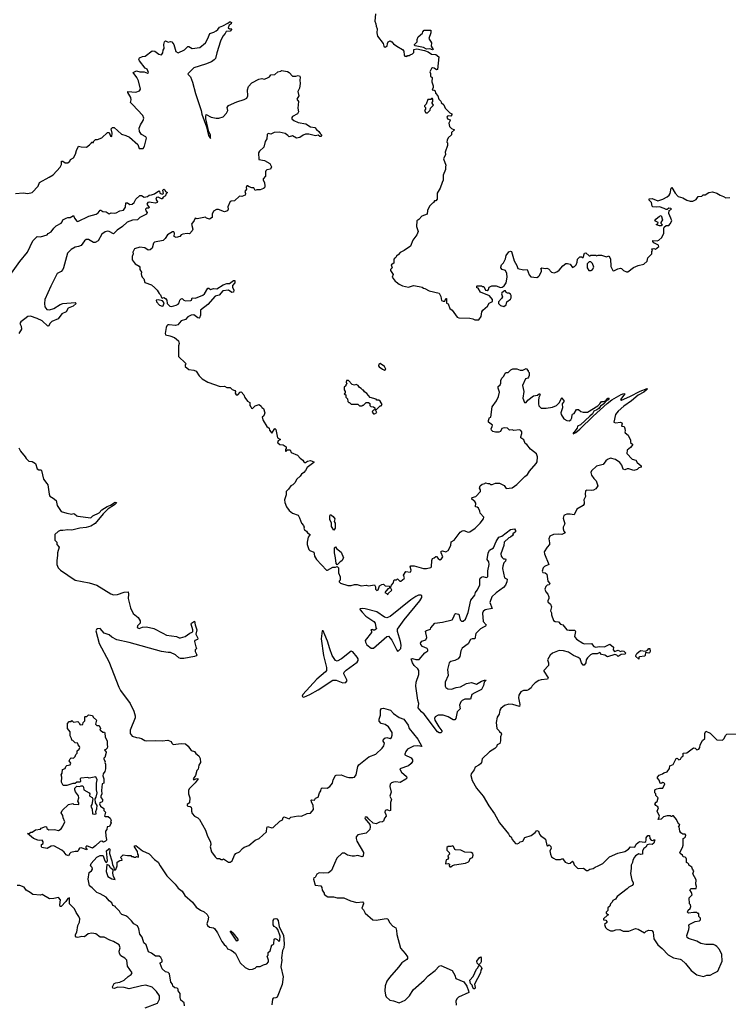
# Model space of a CAD drawing. Extents: x 2240384 to 2404287, y 351326 to 526670.
# Tile 131 of 256: x 2288285 to 2296834, y 422163 to 434054. Entities that reach past the tile are written whole.
import ezdxf

# ---------------------------------------------------------------- set-up
doc = ezdxf.new("R2010")
doc.units = 0

msp = doc.modelspace()

# ---------------------------------------------------------------- linework, layer by layer
at = {"layer": '0CON20XD'}
for points in [[(2292577, 434125), (2292568, 434035), (2292580, 434005), (2292584, 433974)], [(2288235, 431956), (2288325, 431962), (2288384, 431956), (2288435, 431968), (2288506, 432044), (2288525, 432087), (2288642, 432152), (2288689, 432182), (2288775, 432274), (2288788, 432305), (2288790, 432345), (2288805, 432346), (2288835, 432324), (2288865, 432323), (2288888, 432345), (2288898, 432365), (2288934, 432386), (2288959, 432431), (2288971, 432475), (2288995, 432527), (2289025, 432517), (2289090, 432515), (2289128, 432542), (2289150, 432565), (2289155, 432580), (2289165, 432570), (2289175, 432570), (2289180, 432585), (2289200, 432605), (2289225, 432607), (2289275, 432628), (2289345, 432692), (2289365, 432690), (2289379, 432649), (2289396, 432644), (2289400, 432685), (2289390, 432735), (2289405, 432750), (2289425, 432750), (2289515, 432670), (2289567, 432657), (2289610, 432635), (2289710, 432545), (2289725, 432500), (2289775, 432500), (2289792, 432525), (2289813, 432623), (2289805, 432637), (2289755, 432668), (2289731, 432705), (2289728, 432745), (2289741, 432785), (2289773, 432835), (2289782, 432865), (2289770, 432895), (2289645, 433028), (2289620, 433055), (2289628, 433085), (2289624, 433114), (2289590, 433175), (2289590, 433185), (2289685, 433178), (2289730, 433195), (2289742, 433215), (2289717, 433317), (2289699, 433355), (2289652, 433415), (2289695, 433436), (2289735, 433424), (2289785, 433423), (2289825, 433408), (2289837, 433415), (2289822, 433455), (2289798, 433468), (2289729, 433555), (2289724, 433575), (2289729, 433591), (2289765, 433611), (2289797, 433613), (2289885, 433678), (2289915, 433673), (2289965, 433638), (2289995, 433628), (2290012, 433655), (2290016, 433685), (2290026, 433705), (2290024, 433754), (2290031, 433785), (2290045, 433797), (2290075, 433784), (2290105, 433790), (2290122, 433785), (2290144, 433754), (2290170, 433670), (2290195, 433654), (2290275, 433688), (2290315, 433731), (2290325, 433731), (2290365, 433706), (2290457, 433717), (2290528, 433775), (2290556, 433825), (2290578, 433885), (2290628, 433902), (2290655, 433919), (2290677, 433935), (2290695, 433963), (2290735, 433978), (2290798, 434012), (2290815, 434029), (2290829, 434029), (2290839, 434019), (2290837, 434005), (2290811, 433989), (2290801, 433955), (2290815, 433942), (2290837, 433947), (2290842, 433935), (2290825, 433914), (2290775, 433912), (2290763, 433885), (2290736, 433855), (2290709, 433795), (2290662, 433655), (2290646, 433585), (2290633, 433567), (2290599, 433545), (2290525, 433515), (2290385, 433473), (2290319, 433405), (2290314, 433394), (2290344, 433365), (2290369, 433299), (2290406, 433164), (2290474, 432955), (2290483, 432913), (2290539, 432759), (2290563, 432655), (2290585, 432620), (2290585, 432662), (2290568, 432698), (2290531, 432855), (2290529, 432885), (2290535, 432910), (2290595, 432878), (2290655, 432863), (2290686, 432864), (2290741, 432879), (2290780, 432925), (2290798, 432955), (2290788, 432995), (2290804, 433016), (2290905, 433062), (2290995, 433088), (2291025, 433106), (2291036, 433135), (2291032, 433205), (2291046, 433245), (2291087, 433293), (2291172, 433335), (2291205, 433342), (2291235, 433336), (2291265, 433346), (2291298, 433365), (2291315, 433388), (2291365, 433393), (2291400, 433425), (2291435, 433430), (2291445, 433440), (2291516, 433426), (2291537, 433417), (2291575, 433373), (2291615, 433370), (2291645, 433378), (2291665, 433370), (2291670, 433355), (2291663, 433325), (2291669, 433285), (2291662, 433228), (2291642, 433185), (2291652, 433135), (2291630, 433095), (2291647, 433065), (2291640, 432985), (2291649, 432941), (2291635, 432918), (2291577, 432883), (2291568, 432872), (2291570, 432855), (2291592, 432835), (2291645, 432814), (2291737, 432795), (2291795, 432759), (2291845, 432752), (2291865, 432727), (2291896, 432705), (2291910, 432680), (2291927, 432665), (2291928, 432655), (2291918, 432642), (2291905, 432641), (2291885, 432658), (2291855, 432653), (2291775, 432672), (2291735, 432672), (2291705, 432661), (2291665, 432630), (2291625, 432624), (2291575, 432651), (2291535, 432637), (2291519, 432655)], [(2292584, 433974), (2292598, 433945), (2292593, 433895), (2292602, 433855), (2292670, 433765), (2292680, 433735), (2292695, 433720), (2292720, 433735), (2292722, 433765), (2292732, 433785), (2292755, 433798), (2292775, 433787), (2292794, 433764), (2292835, 433733), (2292903, 433693), (2292920, 433675), (2292922, 433625), (2292933, 433613), (2292955, 433610), (2292965, 433620), (2292985, 433620), (2292995, 433630), (2293025, 433640), (2293042, 433658), (2293040, 433695), (2293075, 433703), (2293171, 433681), (2293215, 433664), (2293255, 433636), (2293305, 433634), (2293340, 433605), (2293327, 433453), (2293315, 433448), (2293285, 433470), (2293265, 433472), (2293252, 433465), (2293232, 433425), (2293242, 433405), (2293243, 433373), (2293260, 433355), (2293258, 433305), (2293273, 433255), (2293272, 433235), (2293260, 433205), (2293285, 433202), (2293298, 433195), (2293303, 433165), (2293328, 433135), (2293340, 433095), (2293365, 433070), (2293370, 433055), (2293402, 433025), (2293420, 432985), (2293475, 432928), (2293500, 432915), (2293500, 432905), (2293485, 432890), (2293455, 432893), (2293445, 432888), (2293440, 432875), (2293447, 432857), (2293480, 432845), (2293480, 432835), (2293462, 432805), (2293470, 432765), (2293495, 432740), (2293530, 432725), (2293495, 432690), (2293496, 432664), (2293454, 432626), (2293443, 432597), (2293440, 432575), (2293447, 432565), (2293446, 432535), (2293418, 432455), (2293423, 432425), (2293400, 432375), (2293426, 432295), (2293421, 432275), (2293424, 432245), (2293396, 432175), (2293396, 432115), (2293381, 432089), (2293360, 432020), (2293323, 431957), (2293322, 431888), (2293305, 431868), (2293290, 431865), (2293280, 431855), (2293280, 431845), (2293265, 431838), (2293230, 431800), (2293205, 431750), (2293200, 431705), (2293135, 431682), (2293100, 431640), (2293078, 431625), (2293072, 431555), (2293091, 431495), (2293077, 431455), (2293029, 431391), (2293001, 431319), (2292925, 431268), (2292876, 431244), (2292855, 431218), (2292831, 431199), (2292825, 431180), (2292804, 431166), (2292798, 431155), (2292800, 431115), (2292768, 431092), (2292778, 431055), (2292758, 431035), (2292757, 431025), (2292790, 430975), (2292780, 430945), (2292814, 430894), (2292827, 430887), (2292865, 430858), (2292905, 430838), (2292975, 430824), (2293035, 430842), (2293103, 430833), (2293142, 430822), (2293155, 430810), (2293175, 430808), (2293225, 430778), (2293345, 430750), (2293365, 430710), (2293375, 430663), (2293395, 430654), (2293414, 430656), (2293425, 430688), (2293436, 430686), (2293435, 430630), (2293453, 430623), (2293474, 430564), (2293502, 430545), (2293565, 430460), (2293585, 430452), (2293715, 430448), (2293752, 430442), (2293775, 430430), (2293825, 430430)], [(2293265, 433689), (2293235, 433701), (2293195, 433698), (2293155, 433718), (2293058, 433738), (2293047, 433745), (2293049, 433755), (2293081, 433785), (2293080, 433815), (2293092, 433845), (2293145, 433890), (2293148, 433905), (2293165, 433927), (2293247, 433927), (2293246, 433894), (2293223, 433825), (2293252, 433775), (2293250, 433735), (2293275, 433693), (2293265, 433689)], [(2293205, 432930), (2293238, 432962), (2293240, 432985), (2293277, 433023), (2293260, 433045), (2293260, 433055), (2293270, 433065), (2293270, 433095), (2293265, 433100), (2293255, 433100), (2293245, 433090), (2293211, 433089), (2293188, 433032), (2293170, 433015), (2293170, 433005), (2293180, 432995), (2293180, 432975), (2293168, 432955), (2293185, 432930), (2293205, 432930)], [(2291519, 432655), (2291489, 432679), (2291414, 432696), (2291355, 432693), (2291315, 432672), (2291282, 432678), (2291272, 432668), (2291267, 432613), (2291248, 432582), (2291232, 432515), (2291178, 432465), (2291168, 432445), (2291170, 432365), (2291240, 432355), (2291303, 432315), (2291321, 432275), (2291311, 432249), (2291265, 432240), (2291255, 432230), (2291250, 432215), (2291252, 432165), (2291223, 432133), (2291222, 432115), (2291238, 432088), (2291242, 432045), (2291238, 432025), (2291226, 432014), (2291185, 431997), (2291147, 431997), (2291125, 431990), (2291110, 432025), (2291084, 432024), (2291054, 432034), (2291035, 432048), (2291025, 432046), (2291018, 432028), (2291020, 432005), (2291003, 431977), (2291010, 431955), (2291007, 431935), (2290965, 431918), (2290935, 431921), (2290875, 431866), (2290835, 431864), (2290825, 431858), (2290796, 431795), (2290800, 431765), (2290793, 431747), (2290755, 431733), (2290685, 431762), (2290659, 431761), (2290625, 431741), (2290608, 431705), (2290606, 431665), (2290575, 431646), (2290540, 431655), (2290525, 431670), (2290425, 431648), (2290402, 431655), (2290391, 431629), (2290356, 431585), (2290374, 431525), (2290365, 431502), (2290335, 431467), (2290305, 431470), (2290255, 431463), (2290234, 431456), (2290215, 431434), (2290174, 431424), (2290150, 431435), (2290152, 431475), (2290145, 431490), (2290128, 431492), (2290068, 431455), (2290039, 431411), (2290015, 431389), (2289912, 431368), (2289901, 431355), (2289884, 431296), (2289858, 431275), (2289835, 431272), (2289795, 431300), (2289735, 431308), (2289670, 431285), (2289650, 431245), (2289653, 431225), (2289643, 431195), (2289640, 431155), (2289677, 431105), (2289726, 431076), (2289734, 431065), (2289734, 431035), (2289754, 431005), (2289750, 430985), (2289755, 430965), (2289764, 430944), (2289784, 430924), (2289795, 430878), (2289875, 430850), (2289916, 430816), (2289945, 430788), (2289967, 430747), (2289985, 430730), (2289995, 430700), (2290005, 430690), (2290025, 430698), (2290045, 430687), (2290061, 430665), (2290064, 430625), (2290095, 430596), (2290115, 430591), (2290173, 430607), (2290195, 430620), (2290208, 430635), (2290216, 430665), (2290235, 430684), (2290246, 430686), (2290265, 430667), (2290285, 430659), (2290348, 430662), (2290356, 430665), (2290367, 430693), (2290405, 430690), (2290495, 430726), (2290516, 430745), (2290555, 430810), (2290565, 430812), (2290585, 430794), (2290624, 430806), (2290665, 430804), (2290740, 430850), (2290785, 430866), (2290815, 430868), (2290865, 430903), (2290880, 430905), (2290880, 430875), (2290852, 430845), (2290853, 430825), (2290868, 430788), (2290863, 430765), (2290845, 430760), (2290805, 430786), (2290735, 430780), (2290690, 430725), (2290645, 430713), (2290554, 430616), (2290468, 430545), (2290467, 430513), (2290468, 430485), (2290456, 430455), (2290449, 430451), (2290435, 430454), (2290385, 430488), (2290355, 430487), (2290313, 430465), (2290285, 430432), (2290235, 430418), (2290193, 430367), (2290165, 430359), (2290090, 430370), (2290073, 430367), (2290061, 430355), (2290052, 430335), (2290042, 430265), (2290046, 430246), (2290097, 430237), (2290154, 430214), (2290202, 430175), (2290208, 430145), (2290200, 430115), (2290200, 429985), (2290287, 429907), (2290290, 429895), (2290280, 429885), (2290280, 429865), (2290325, 429830), (2290385, 429820), (2290415, 429808), (2290452, 429752), (2290486, 429716), (2290555, 429677), (2290705, 429623), (2290755, 429627), (2290785, 429612), (2290825, 429612), (2290849, 429589), (2290882, 429575), (2290888, 429565), (2290884, 429545), (2290895, 429524), (2290916, 429524), (2290943, 429557), (2290958, 429558), (2290988, 429525), (2291001, 429491), (2291035, 429448), (2291060, 429430), (2291063, 429395), (2291075, 429378), (2291082, 429362), (2291095, 429357), (2291125, 429392), (2291175, 429408), (2291200, 429385), (2291205, 429370), (2291225, 429360), (2291243, 429305), (2291230, 429270), (2291210, 429255), (2291222, 429215), (2291265, 429140), (2291295, 429120), (2291298, 429098), (2291325, 429060), (2291364, 429116), (2291375, 429106), (2291395, 429003), (2291432, 428985), (2291405, 428967), (2291397, 428955), (2291398, 428945), (2291425, 428922), (2291465, 428918), (2291500, 428895), (2291500, 428875), (2291490, 428865), (2291492, 428842), (2291498, 428842), (2291515, 428860), (2291548, 428858), (2291560, 428825), (2291636, 428796), (2291667, 428757), (2291703, 428733), (2291712, 428715), (2291725, 428708), (2291735, 428708), (2291756, 428724), (2291795, 428730), (2291833, 428715), (2291833, 428705), (2291754, 428646), (2291735, 428610), (2291712, 428585), (2291684, 428566), (2291669, 428541), (2291630, 428505), (2291605, 428460), (2291580, 428435), (2291557, 428423), (2291530, 428385), (2291498, 428355), (2291498, 428315), (2291480, 428255), (2291483, 428225), (2291502, 428172), (2291535, 428128), (2291576, 428096), (2291645, 428070), (2291659, 428039), (2291684, 427974), (2291710, 427945), (2291717, 427925), (2291714, 427914), (2291722, 427895), (2291745, 427878), (2291758, 427855), (2291790, 427835), (2291766, 427805), (2291753, 427745), (2291754, 427714), (2291772, 427655), (2291785, 427642), (2291832, 427622), (2291839, 427605), (2291840, 427575), (2291864, 427535), (2291985, 427407), (2292000, 427405), (2292065, 427442), (2292095, 427442), (2292115, 427450), (2292130, 427435), (2292130, 427375), (2292152, 427325), (2292150, 427285), (2292140, 427275), (2292140, 427265), (2292155, 427250), (2292245, 427221), (2292285, 427222), (2292325, 427233), (2292355, 427233), (2292405, 427217), (2292465, 427223), (2292495, 427218), (2292565, 427227), (2292576, 427206), (2292576, 427176), (2292595, 427162), (2292611, 427169), (2292628, 427215), (2292656, 427234), (2292675, 427238), (2292695, 427217), (2292742, 427212), (2292750, 427205), (2292738, 427182), (2292725, 427180), (2292690, 427135), (2292720, 427120), (2292725, 427110), (2292730, 427125), (2292776, 427164), (2292760, 427195), (2292772, 427225), (2292792, 427248), (2292805, 427290), (2292832, 427288), (2292845, 427300), (2292870, 427275), (2292885, 427272), (2292923, 427305), (2292926, 427315), (2292917, 427345), (2292945, 427390), (2292995, 427381), (2293005, 427388), (2293009, 427405), (2292997, 427445), (2293005, 427458), (2293045, 427460), (2293155, 427427), (2293193, 427427), (2293245, 427438), (2293253, 427447), (2293257, 427523), (2293265, 427546), (2293286, 427554), (2293305, 427573), (2293315, 427570), (2293333, 427545), (2293355, 427532), (2293375, 427542), (2293390, 427565), (2293372, 427615), (2293372, 427635), (2293385, 427640), (2293425, 427628), (2293456, 427644), (2293487, 427705), (2293492, 427748), (2293525, 427768), (2293600, 427865), (2293625, 427881), (2293645, 427886), (2293694, 427864), (2293715, 427868), (2293779, 427915), (2293840, 427975), (2293879, 428025), (2293886, 428045), (2293840, 428095), (2293837, 428117), (2293820, 428155), (2293805, 428168), (2293785, 428170), (2293787, 428215), (2293777, 428235), (2293739, 428265), (2293746, 428284), (2293788, 428295), (2293843, 428355), (2293846, 428375), (2293834, 428395), (2293841, 428425), (2293865, 428446), (2293895, 428451), (2293905, 428460), (2293935, 428451), (2293955, 428452), (2293965, 428442), (2293985, 428440), (2294024, 428456), (2294075, 428456), (2294129, 428429), (2294155, 428393), (2294225, 428399), (2294285, 428440), (2294381, 428539), (2294410, 428560), (2294437, 428603), (2294518, 428695), (2294529, 428715), (2294534, 428774), (2294520, 428810), (2294446, 428866), (2294402, 428922), (2294384, 428934), (2294368, 428978), (2294332, 429005), (2294330, 429015), (2294342, 429055), (2294342, 429075), (2294333, 429093), (2294315, 429100), (2294245, 429093), (2294225, 429100), (2294195, 429098), (2294169, 429119), (2294136, 429124), (2294102, 429115), (2294085, 429080), (2294065, 429074), (2294025, 429074), (2293995, 429080), (2293978, 429095), (2293973, 429113), (2293985, 429140), (2293988, 429158), (2293940, 429195), (2293940, 429215), (2293955, 429250), (2293970, 429255), (2293985, 429380), (2294038, 429452), (2294062, 429505), (2294072, 429555), (2294058, 429605), (2294058, 429622), (2294082, 429645), (2294092, 429665), (2294092, 429695), (2294102, 429725), (2294125, 429750), (2294142, 429785), (2294155, 429793), (2294180, 429795), (2294210, 429825), (2294235, 429838), (2294285, 429838), (2294325, 429822), (2294355, 429822), (2294395, 429840), (2294420, 429815), (2294420, 429805), (2294432, 429792), (2294432, 429755), (2294425, 429737), (2294415, 429726), (2294387, 429715), (2294352, 429635), (2294369, 429565), (2294356, 429485), (2294375, 429430), (2294395, 429430), (2294415, 429458), (2294485, 429511), (2294532, 429518), (2294555, 429540), (2294566, 429525), (2294550, 429490), (2294544, 429456), (2294544, 429415), (2294550, 429390), (2294575, 429364), (2294635, 429363), (2294715, 429374), (2294763, 429395), (2294799, 429431), (2294825, 429490), (2294832, 429478)], [(2288146, 430935), (2288286, 431135), (2288380, 431245), (2288444, 431385), (2288495, 431436), (2288535, 431432), (2288615, 431454), (2288629, 431471), (2288665, 431491), (2288695, 431536), (2288723, 431565), (2288785, 431595), (2288799, 431611), (2288806, 431635), (2288844, 431655), (2288865, 431666), (2288895, 431666), (2288935, 431688), (2288946, 431655), (2288975, 431620), (2288986, 431616), (2289119, 431681), (2289206, 431704), (2289230, 431720), (2289255, 431753), (2289265, 431754), (2289288, 431738), (2289327, 431735), (2289365, 431710), (2289389, 431721), (2289425, 431716), (2289449, 431721), (2289494, 431746), (2289536, 431755), (2289561, 431789), (2289567, 431843), (2289585, 431842), (2289615, 431821), (2289643, 431827), (2289666, 431844), (2289686, 431885), (2289735, 431929), (2289755, 431930), (2289785, 431912), (2289825, 431919), (2289845, 431934), (2289875, 431937), (2289910, 431950), (2289965, 431986), (2289972, 431982), (2289975, 431960), (2290002, 431948), (2290020, 431955), (2290010, 431995), (2290025, 432008), (2290035, 432000), (2290045, 431978), (2290070, 431965), (2290050, 431945), (2290043, 431927), (2290015, 431910), (2290005, 431890), (2289995, 431890), (2289955, 431912), (2289935, 431908), (2289927, 431885), (2289940, 431865), (2289948, 431855), (2289944, 431845), (2289925, 431837), (2289870, 431845), (2289855, 431852), (2289832, 431845), (2289820, 431825), (2289847, 431785), (2289842, 431778), (2289815, 431776), (2289804, 431765), (2289808, 431745), (2289824, 431725), (2289813, 431705), (2289735, 431664), (2289705, 431636), (2289645, 431634), (2289582, 431608), (2289525, 431556), (2289460, 431510), (2289415, 431466), (2289366, 431496), (2289345, 431499), (2289315, 431492), (2289277, 431465), (2289230, 431385), (2289195, 431362), (2289175, 431364), (2289115, 431401), (2289085, 431401), (2289065, 431385), (2289025, 431328), (2288996, 431314), (2288955, 431308), (2288905, 431279), (2288861, 431235), (2288814, 431056), (2288805, 431035), (2288786, 431014), (2288735, 430988), (2288660, 430835), (2288589, 430675), (2288584, 430625), (2288588, 430585), (2288614, 430555), (2288645, 430548), (2288695, 430566), (2288772, 430615), (2288805, 430627), (2288955, 430637), (2288967, 430625), (2288929, 430595), (2288869, 430571), (2288844, 430525), (2288795, 430501), (2288748, 430442), (2288672, 430408), (2288649, 430385), (2288635, 430358), (2288626, 430354), (2288555, 430415), (2288495, 430445), (2288415, 430472), (2288385, 430470), (2288345, 430440), (2288300, 430405), (2288285, 430385), (2288303, 430353), (2288305, 430315), (2288275, 430263)], [(2293825, 430430), (2293852, 430468), (2293860, 430525), (2293872, 430545), (2293928, 430595), (2293951, 430629), (2293988, 430652), (2293990, 430675), (2293955, 430717), (2293845, 430763), (2293815, 430810), (2293802, 430815), (2293800, 430835), (2293805, 430840), (2293855, 430840), (2293865, 430830), (2293885, 430830), (2293907, 430787), (2293925, 430782), (2293940, 430795), (2293950, 430825), (2293981, 430839), (2294035, 430839), (2294085, 430818), (2294107, 430823), (2294131, 430839), (2294153, 430875), (2294167, 430945), (2294163, 430987), (2294147, 431025), (2294105, 431038), (2294088, 431055), (2294088, 431065), (2294098, 431095), (2294124, 431116), (2294146, 431164), (2294156, 431204), (2294185, 431250), (2294205, 431260), (2294217, 431255), (2294250, 431140), (2294284, 431085), (2294295, 431048), (2294365, 431033), (2294408, 431038), (2294432, 430972), (2294450, 430950), (2294525, 430942), (2294545, 430952), (2294558, 430965), (2294580, 431015), (2294580, 431035), (2294570, 431045), (2294585, 431058), (2294625, 431050), (2294645, 431052), (2294666, 431046), (2294700, 431005), (2294735, 430998), (2294765, 431007), (2294795, 431027), (2294840, 431080), (2294875, 431108), (2294895, 431110), (2294925, 431100), (2294955, 431060), (2294965, 431070), (2294978, 431072), (2294997, 431093), (2295010, 431125), (2295015, 431160), (2295045, 431190), (2295065, 431190), (2295075, 431180), (2295085, 431180), (2295100, 431235), (2295115, 431240), (2295155, 431200), (2295165, 431200), (2295175, 431210), (2295235, 431210), (2295245, 431200), (2295265, 431208), (2295305, 431208), (2295365, 431190), (2295395, 431200), (2295412, 431165), (2295417, 431075), (2295440, 431025), (2295455, 431022), (2295500, 431045), (2295535, 431052), (2295545, 431050), (2295570, 431025), (2295605, 431008), (2295622, 431008), (2295690, 431060), (2295746, 431084), (2295815, 431100), (2295855, 431138), (2295864, 431176), (2295912, 431225), (2295912, 431255), (2295920, 431265), (2295912, 431285), (2295935, 431290), (2295955, 431282), (2295998, 431315), (2295991, 431331), (2295937, 431357), (2295922, 431375), (2295923, 431387), (2295975, 431383), (2295995, 431390), (2296033, 431425), (2296057, 431475), (2296057, 431533), (2296062, 431548), (2296083, 431567), (2296115, 431570), (2296135, 431588), (2296152, 431625), (2296143, 431655), (2296118, 431715), (2296122, 431748), (2296150, 431765), (2296140, 431775), (2296115, 431777), (2296098, 431762), (2296085, 431760), (2296060, 431775), (2296005, 431793), (2295965, 431789), (2295925, 431792), (2295915, 431800), (2295908, 431845), (2295878, 431875), (2295881, 431889), (2295915, 431893), (2295985, 431868), (2296044, 431886), (2296096, 431914), (2296120, 431935), (2296134, 431956), (2296145, 432020), (2296155, 432026), (2296195, 431959), (2296229, 431919), (2296285, 431903), (2296334, 431874), (2296375, 431863), (2296405, 431864), (2296446, 431884), (2296472, 431918), (2296515, 431922), (2296533, 431937), (2296555, 431938), (2296600, 431965), (2296645, 431973), (2296695, 431960), (2296735, 431933), (2296775, 431920), (2296805, 431901), (2296855, 431908)], [(2296025, 431564), (2296005, 431564), (2295970, 431575), (2295970, 431585), (2295985, 431590), (2295990, 431605), (2295950, 431625), (2295960, 431645), (2296005, 431682), (2296025, 431690), (2296042, 431635), (2296020, 431605), (2296020, 431595), (2296040, 431575), (2296025, 431564)], [(2295175, 431023), (2295198, 431035), (2295212, 431065), (2295195, 431110), (2295175, 431130), (2295155, 431130), (2295130, 431105), (2295130, 431055), (2295150, 431025), (2295175, 431023)], [(2294125, 430592), (2294155, 430610), (2294162, 430645), (2294205, 430678), (2294213, 430695), (2294213, 430723), (2294205, 430738), (2294185, 430752), (2294171, 430751), (2294155, 430758), (2294145, 430780), (2294135, 430780), (2294104, 430756), (2294100, 430745), (2294110, 430705), (2294100, 430685), (2294060, 430645), (2294060, 430625), (2294084, 430604), (2294125, 430592)], [(2290005, 430596), (2290015, 430600), (2290026, 430635), (2290009, 430659), (2289955, 430669), (2289930, 430665), (2289936, 430645), (2289971, 430605), (2290005, 430596)], [(2292685, 429823), (2292702, 429835), (2292686, 429866), (2292635, 429902), (2292617, 429893), (2292612, 429875), (2292621, 429861), (2292662, 429832), (2292685, 429823)], [(2292565, 429294), (2292592, 429308), (2292580, 429335), (2292582, 429348), (2292595, 429350), (2292635, 429390), (2292648, 429392), (2292660, 429405), (2292636, 429446), (2292617, 429457), (2292595, 429460), (2292585, 429470), (2292512, 429492), (2292475, 429540), (2292445, 429560), (2292435, 429580), (2292425, 429580), (2292405, 429600), (2292385, 429610), (2292368, 429638), (2292345, 429648), (2292325, 429642), (2292298, 429648), (2292252, 429695), (2292228, 429695), (2292222, 429675), (2292230, 429655), (2292220, 429645), (2292218, 429632), (2292200, 429615), (2292200, 429585), (2292210, 429565), (2292210, 429545), (2292200, 429535), (2292220, 429525), (2292220, 429495), (2292240, 429475), (2292242, 429442), (2292255, 429430), (2292265, 429430), (2292285, 429410), (2292365, 429410), (2292385, 429390), (2292415, 429390), (2292425, 429400), (2292435, 429400), (2292465, 429430), (2292495, 429430), (2292508, 429418), (2292510, 429395), (2292522, 429382), (2292555, 429380), (2292570, 429365), (2292568, 429342), (2292555, 429340), (2292542, 429328), (2292538, 429315), (2292552, 429295), (2292565, 429294)], [(2294832, 429478), (2294856, 429445), (2294831, 429415), (2294833, 429367), (2294814, 429305), (2294819, 429285), (2294852, 429235), (2294885, 429214), (2294915, 429208), (2294935, 429220), (2294946, 429245), (2294949, 429281), (2294955, 429290), (2294973, 429297), (2295002, 429348), (2295026, 429346), (2295054, 429324), (2295085, 429313), (2295136, 429314), (2295261, 429389), (2295286, 429414), (2295305, 429442), (2295338, 429442), (2295362, 429458), (2295383, 429485), (2295398, 429485), (2295386, 429464), (2295367, 429453), (2295332, 429415), (2295294, 429386), (2295272, 429358), (2295249, 429341), (2295214, 429326), (2295198, 429292), (2295163, 429267), (2295050, 429160), (2295016, 429144), (2295009, 429121), (2294972, 429068), (2294963, 429065), (2294962, 429052), (2294995, 429068), (2295045, 429108), (2295204, 429266), (2295372, 429418), (2295429, 429461), (2295543, 429527), (2295575, 429539), (2295587, 429535), (2295532, 429465), (2295545, 429460), (2295645, 429502), (2295771, 429569), (2295855, 429600), (2295858, 429595), (2295849, 429585), (2295814, 429555), (2295749, 429521), (2295668, 429452), (2295574, 429386), (2295505, 429325), (2295474, 429285), (2295453, 429193), (2295475, 429187), (2295533, 429193), (2295550, 429185), (2295552, 429175), (2295544, 429145), (2295579, 429139), (2295588, 429118), (2295589, 429089), (2295587, 429075), (2295592, 429065), (2295628, 429038), (2295653, 428975), (2295656, 428946), (2295682, 428925), (2295654, 428886), (2295616, 428855), (2295611, 428815), (2295675, 428748), (2295717, 428735), (2295736, 428706), (2295785, 428666), (2295785, 428648), (2295755, 428642), (2295735, 428623), (2295695, 428608), (2295635, 428629), (2295615, 428630), (2295585, 428619), (2295565, 428627), (2295548, 428675), (2295526, 428705), (2295475, 428743), (2295415, 428759), (2295375, 428743), (2295355, 428727), (2295326, 428684), (2295245, 428662), (2295182, 428605), (2295176, 428585), (2295182, 428555), (2295211, 428511), (2295242, 428485), (2295261, 428425), (2295235, 428388), (2295208, 428372), (2295185, 428367), (2295126, 428374), (2295112, 428365), (2295106, 428325), (2295112, 428295), (2295091, 428255), (2295094, 428224), (2295095, 428205), (2295085, 428188), (2295005, 428141), (2294976, 428074), (2294925, 428082), (2294885, 428081), (2294865, 428076), (2294852, 428065), (2294843, 428035), (2294861, 427965), (2294844, 427926), (2294844, 427905), (2294852, 427875), (2294866, 427855), (2294825, 427835), (2294785, 427840), (2294724, 427837), (2294682, 427818), (2294670, 427785), (2294679, 427735), (2294677, 427715), (2294648, 427685), (2294614, 427626), (2294616, 427605), (2294670, 427475), (2294615, 427450), (2294600, 427435), (2294588, 427395), (2294597, 427377), (2294625, 427372), (2294646, 427356), (2294656, 427275), (2294683, 427245), (2294675, 427228), (2294650, 427225), (2294631, 427209), (2294622, 427175), (2294633, 427143), (2294658, 427118), (2294669, 427085), (2294671, 427065), (2294656, 427035), (2294659, 427025), (2294690, 426995), (2294700, 426965), (2294690, 426915), (2294702, 426892), (2294702, 426872), (2294700, 426865), (2294725, 426800), (2294745, 426788), (2294785, 426782), (2294808, 426755), (2294837, 426745), (2294885, 426687), (2294915, 426680), (2294983, 426683), (2294990, 426665), (2294980, 426605), (2295004, 426574), (2295078, 426525), (2295095, 426517), (2295185, 426521), (2295214, 426483), (2295235, 426476), (2295275, 426484), (2295339, 426481), (2295405, 426514), (2295448, 426478), (2295446, 426445), (2295462, 426422), (2295505, 426440), (2295535, 426422), (2295555, 426432), (2295575, 426429), (2295598, 426405), (2295588, 426392), (2295541, 426389), (2295505, 426362), (2295488, 426378), (2295465, 426386), (2295375, 426361), (2295345, 426379), (2295305, 426387), (2295285, 426410), (2295253, 426397), (2295196, 426394), (2295170, 426385), (2295135, 426348), (2295121, 426325), (2295114, 426285), (2295095, 426258), (2295085, 426258), (2295065, 426285), (2295046, 426335), (2295023, 426353), (2294965, 426376), (2294905, 426416), (2294845, 426431), (2294795, 426436), (2294715, 426403), (2294685, 426378), (2294653, 426325), (2294667, 426285), (2294667, 426253), (2294610, 426195), (2294610, 426185), (2294662, 426105), (2294655, 426088), (2294575, 426082), (2294547, 426073), (2294504, 426045), (2294470, 426010), (2294454, 425985), (2294425, 425960), (2294405, 425951), (2294365, 425953), (2294332, 425938), (2294309, 425895), (2294302, 425865), (2294321, 425785), (2294315, 425758), (2294235, 425782), (2294185, 425786), (2294135, 425770), (2294090, 425735), (2294078, 425715), (2294070, 425665), (2294045, 425630), (2294032, 425565), (2294043, 425493), (2294070, 425465), (2294072, 425455), (2294093, 425443), (2294097, 425427), (2294086, 425394), (2294087, 425345), (2294076, 425314), (2294044, 425296), (2294036, 425274), (2294018, 425252), (2293955, 425212), (2293865, 425128), (2293858, 425085), (2293843, 425067), (2293825, 425050), (2293782, 425028), (2293770, 424995), (2293733, 424945), (2293727, 424925), (2293743, 424865), (2293798, 424775), (2293878, 424678), (2293945, 424559), (2294012, 424462), (2294075, 424355), (2294182, 424222), (2294195, 424199), (2294214, 424184), (2294225, 424154), (2294267, 424107), (2294289, 424101), (2294309, 424111), (2294323, 424127), (2294357, 424133), (2294381, 424179), (2294455, 424203), (2294504, 424236), (2294525, 424262), (2294543, 424253), (2294557, 424217), (2294570, 424200), (2294627, 424157), (2294645, 424082), (2294655, 424078), (2294675, 424088), (2294695, 424068), (2294696, 424045), (2294683, 424015), (2294688, 423975), (2294702, 423945), (2294725, 423927), (2294755, 423910), (2294808, 423912), (2294835, 423922), (2294865, 423878), (2294905, 423863), (2294925, 423867), (2294955, 423890), (2294964, 423884), (2294976, 423846), (2295015, 423808), (2295025, 423802), (2295088, 423808), (2295125, 423779), (2295140, 423780), (2295165, 423796), (2295205, 423804), (2295229, 423821), (2295266, 423834), (2295320, 423865), (2295400, 423945), (2295503, 423987), (2295585, 424008), (2295632, 424035), (2295654, 424066), (2295708, 424062), (2295724, 424096), (2295765, 424130), (2295828, 424122), (2295839, 424131), (2295844, 424145), (2295843, 424175), (2295865, 424202), (2295885, 424200), (2295888, 424165), (2295905, 424147), (2295925, 424140), (2295935, 424150), (2295948, 424148), (2295935, 424110), (2295917, 424093), (2295887, 424097), (2295855, 424088), (2295838, 424062), (2295814, 424046), (2295800, 424015), (2295800, 423975), (2295775, 423972), (2295755, 423980), (2295714, 423956), (2295701, 423939), (2295684, 423905), (2295680, 423875), (2295662, 423845), (2295664, 423805), (2295654, 423744), (2295671, 423661), (2295687, 423635), (2295686, 423615), (2295675, 423599), (2295633, 423577), (2295614, 423556), (2295494, 423466), (2295475, 423433), (2295440, 423415), (2295432, 423395), (2295412, 423375), (2295405, 423350), (2295383, 423327), (2295382, 423295), (2295360, 423275), (2295360, 423265), (2295390, 423245), (2295375, 423240), (2295330, 423195), (2295330, 423185), (2295355, 423180), (2295368, 423165), (2295367, 423153), (2295342, 423125), (2295352, 423092), (2295372, 423072), (2295415, 423052), (2295445, 423052), (2295477, 423063), (2295525, 423068), (2295568, 423048), (2295635, 423048), (2295715, 423078), (2295745, 423070), (2295825, 423028), (2295844, 423046), (2295875, 423057), (2295910, 423055), (2295926, 423036), (2295938, 422955), (2295983, 422883), (2296036, 422836), (2296109, 422759), (2296175, 422726), (2296255, 422709), (2296270, 422700), (2296319, 422655), (2296385, 422571), (2296455, 422520), (2296535, 422497), (2296575, 422517), (2296616, 422514), (2296659, 422541), (2296708, 422562), (2296759, 422685), (2296758, 422765), (2296728, 422825), (2296695, 422862), (2296682, 422875), (2296655, 422887), (2296565, 422886), (2296505, 422896), (2296455, 422924), (2296356, 422956), (2296339, 422969), (2296334, 422995), (2296359, 423065), (2296362, 423095), (2296358, 423115), (2296362, 423125), (2296435, 423162), (2296485, 423170), (2296500, 423185), (2296500, 423205), (2296480, 423225), (2296478, 423258), (2296465, 423260), (2296455, 423270), (2296415, 423272), (2296355, 423262), (2296342, 423275), (2296351, 423299)], [(2288274, 428885), (2288294, 428845), (2288351, 428775), (2288363, 428753), (2288395, 428724), (2288435, 428717), (2288476, 428696), (2288495, 428628), (2288515, 428618), (2288538, 428618), (2288549, 428609), (2288572, 428505), (2288614, 428454), (2288623, 428435), (2288639, 428325), (2288648, 428298), (2288690, 428275), (2288726, 428246), (2288737, 428187), (2288784, 428115), (2288853, 428093), (2288914, 428084), (2288935, 428090), (2288945, 428087), (2288973, 428063), (2288988, 428058), (2289145, 428036), (2289166, 428064), (2289245, 428098), (2289275, 428135), (2289339, 428175), (2289380, 428190), (2289435, 428226), (2289451, 428225), (2289449, 428215), (2289430, 428195), (2289352, 428148), (2289291, 428085), (2289195, 427968), (2289145, 427937), (2289085, 427921), (2289012, 427915), (2288915, 427888), (2288866, 427894), (2288807, 427883), (2288775, 427883), (2288747, 427873), (2288710, 427835), (2288708, 427768), (2288732, 427745), (2288732, 427715), (2288763, 427685), (2288740, 427615), (2288742, 427585), (2288732, 427522), (2288734, 427475), (2288751, 427435), (2288777, 427405), (2288954, 427284), (2289125, 427251), (2289215, 427226), (2289385, 427119), (2289415, 427110), (2289465, 427112), (2289545, 427140), (2289594, 427144), (2289599, 427115), (2289592, 427062), (2289621, 426951), (2289655, 426882), (2289713, 426835), (2289740, 426795), (2289740, 426765), (2289705, 426735), (2289703, 426713), (2289725, 426702), (2289765, 426716), (2289815, 426721), (2289905, 426701), (2290012, 426645)], [(2292075, 427890), (2292045, 427932), (2292046, 427976), (2292026, 428015), (2292027, 428063), (2292035, 428080), (2292066, 428056), (2292088, 428025), (2292080, 427995), (2292090, 427975), (2292092, 427915), (2292075, 427890)], [(2293345, 425440), (2293325, 425453), (2293165, 425668), (2293134, 425694), (2293091, 425745), (2293102, 425795), (2293089, 425835), (2293065, 426005), (2293068, 426055), (2293102, 426145), (2293102, 426195), (2293090, 426215), (2293043, 426253), (2293023, 426285), (2293009, 426335), (2293025, 426340), (2293065, 426326), (2293105, 426326), (2293175, 426406), (2293208, 426432), (2293209, 426445), (2293200, 426460), (2293145, 426484), (2293125, 426509), (2293122, 426525), (2293135, 426547), (2293186, 426565), (2293196, 426594), (2293182, 426668), (2293195, 426679), (2293240, 426695), (2293245, 426708), (2293295, 426766), (2293385, 426778), (2293502, 426808), (2293520, 426835), (2293534, 426875), (2293545, 426883), (2293583, 426873), (2293601, 426805), (2293615, 426790), (2293635, 426791), (2293664, 426815), (2293694, 426894), (2293729, 427045), (2293777, 427103), (2293783, 427137), (2293806, 427164), (2293838, 427225), (2293836, 427294), (2293842, 427308), (2293855, 427323), (2293872, 427328), (2293915, 427316), (2293933, 427325), (2293934, 427396), (2293951, 427475), (2293945, 427505), (2293927, 427535), (2293938, 427612), (2293954, 427646), (2294003, 427677), (2294035, 427754), (2294067, 427805), (2294102, 427818), (2294205, 427896), (2294255, 427907), (2294268, 427885), (2294265, 427870), (2294248, 427852), (2294235, 427850), (2294233, 427843), (2294240, 427835), (2294232, 427825), (2294205, 427804), (2294185, 427798), (2294129, 427745), (2294125, 427705), (2294089, 427605), (2294094, 427575), (2294105, 427558), (2294124, 427544), (2294145, 427543), (2294151, 427535), (2294146, 427515), (2294127, 427493), (2294113, 427455), (2294109, 427425), (2294136, 427315), (2294166, 427296), (2294164, 427266), (2294148, 427225), (2294121, 427195), (2294035, 427133), (2293980, 427085), (2293959, 427015), (2293987, 426943), (2293902, 426928), (2293875, 426906), (2293869, 426885), (2293878, 426788), (2293912, 426745), (2293905, 426730), (2293881, 426719), (2293845, 426697), (2293790, 426640), (2293775, 426577), (2293744, 426576), (2293722, 426568), (2293694, 426516), (2293625, 426466), (2293609, 426431), (2293596, 426364), (2293575, 426336), (2293534, 426314), (2293485, 426302), (2293465, 426288), (2293448, 426205), (2293455, 426135), (2293419, 426055), (2293419, 426005), (2293427, 425987), (2293452, 425972), (2293495, 425968), (2293552, 425988), (2293605, 425997), (2293675, 426036), (2293735, 426051), (2293795, 426030), (2293855, 426064), (2293905, 426080), (2293910, 426075), (2293888, 426052), (2293879, 426015), (2293855, 425963), (2293778, 425925), (2293742, 425905), (2293725, 425849), (2293655, 425847), (2293625, 425832), (2293607, 425815), (2293592, 425775), (2293599, 425731), (2293562, 425695), (2293546, 425615), (2293533, 425597), (2293515, 425598), (2293456, 425636), (2293394, 425656), (2293335, 425656), (2293296, 425635), (2293288, 425615), (2293293, 425595), (2293340, 425515), (2293378, 425465), (2293378, 425452), (2293365, 425441), (2293345, 425440)], [(2292115, 427470), (2292102, 427485), (2292096, 427555), (2292082, 427615), (2292084, 427675), (2292095, 427688), (2292107, 427667), (2292162, 427625), (2292192, 427555), (2292173, 427517), (2292150, 427505), (2292115, 427470)], [(2292845, 426429), (2292855, 426430), (2292885, 426460), (2292888, 426502), (2292881, 426545), (2292844, 426665), (2292845, 426695), (2292922, 426808), (2293114, 427035), (2293138, 427075), (2293136, 427096), (2293123, 427103), (2293095, 427103), (2293065, 427089), (2293005, 427047), (2292756, 426845), (2292715, 426831), (2292685, 426838), (2292594, 426904), (2292454, 426937), (2292415, 426944), (2292390, 426940), (2292392, 426925), (2292415, 426897), (2292462, 426852), (2292558, 426785), (2292573, 426765), (2292580, 426715), (2292590, 426705), (2292585, 426692), (2292565, 426682), (2292555, 426680), (2292545, 426690), (2292520, 426685), (2292530, 426675), (2292530, 426655), (2292455, 426555), (2292456, 426535), (2292475, 426505), (2292525, 426462), (2292555, 426462), (2292715, 426605), (2292735, 426608), (2292775, 426560), (2292835, 426441), (2292845, 426429)], [(2290012, 426645), (2290055, 426621), (2290175, 426603), (2290207, 426587), (2290225, 426587), (2290283, 426605), (2290336, 426644), (2290365, 426656), (2290372, 426665), (2290372, 426685), (2290353, 426755), (2290357, 426765), (2290395, 426790), (2290402, 426745), (2290423, 426685), (2290411, 426635), (2290435, 426585), (2290430, 426570), (2290397, 426555), (2290393, 426545), (2290409, 426479), (2290419, 426465), (2290415, 426450), (2290400, 426445), (2290400, 426425), (2290421, 426385), (2290415, 426372), (2290395, 426363), (2290265, 426340), (2290225, 426340), (2290205, 426349), (2290165, 426382), (2290105, 426413), (2290075, 426410), (2289995, 426422), (2289607, 426533), (2289455, 426563), (2289396, 426596), (2289365, 426624), (2289305, 426647), (2289255, 426700), (2289225, 426698), (2289211, 426689), (2289202, 426675), (2289245, 426522), (2289360, 426305), (2289482, 425995), (2289503, 425953), (2289616, 425795), (2289661, 425705), (2289679, 425645), (2289678, 425622), (2289617, 425475), (2289618, 425432), (2289643, 425403), (2289694, 425384), (2289725, 425382), (2289755, 425372), (2289795, 425348), (2289814, 425344), (2289925, 425348), (2290005, 425343), (2290073, 425353), (2290112, 425335), (2290120, 425315), (2290135, 425301), (2290235, 425314), (2290285, 425308), (2290319, 425279), (2290355, 425230), (2290395, 425218), (2290411, 425191), (2290448, 425165), (2290462, 425132), (2290468, 425085), (2290448, 425052), (2290437, 425003), (2290423, 424987), (2290406, 424925), (2290378, 424885), (2290384, 424874), (2290412, 424888), (2290435, 424890), (2290437, 424885), (2290401, 424839), (2290328, 424765), (2290322, 424745), (2290323, 424705), (2290337, 424655), (2290332, 424598), (2290305, 424578), (2290304, 424565), (2290315, 424554), (2290342, 424552), (2290353, 424543), (2290359, 424529), (2290356, 424495), (2290365, 424467), (2290395, 424434), (2290436, 424416), (2290456, 424396), (2290527, 424267), (2290548, 424205), (2290588, 424122), (2290590, 424095), (2290583, 424065), (2290598, 424005), (2290643, 423945), (2290665, 423924), (2290695, 423922), (2290715, 423910), (2290735, 423910), (2290745, 423918), (2290805, 423880), (2290825, 423878), (2290848, 423895), (2290878, 423965), (2290894, 423986), (2290938, 424005), (2290972, 424045), (2290995, 424060), (2291051, 424079), (2291124, 424146), (2291176, 424164), (2291262, 424245), (2291266, 424294), (2291275, 424310), (2291325, 424296), (2291345, 424300), (2291425, 424374), (2291455, 424389), (2291465, 424420), (2291474, 424426), (2291535, 424404), (2291555, 424423), (2291645, 424440), (2291685, 424434), (2291755, 424469), (2291795, 424470), (2291830, 424515), (2291826, 424565), (2291805, 424608), (2291802, 424628), (2291807, 424633), (2291840, 424630), (2291855, 424653), (2291886, 424664), (2291904, 424716), (2291920, 424740), (2291922, 424765), (2291935, 424777), (2291995, 424774), (2292028, 424792), (2292058, 424835), (2292068, 424875), (2292094, 424925), (2292105, 424931), (2292165, 424934), (2292225, 424910), (2292255, 424904), (2292305, 424901), (2292325, 424908), (2292346, 424934), (2292365, 425035), (2292375, 425055), (2292499, 425151), (2292582, 425185), (2292658, 425255), (2292680, 425285), (2292686, 425315), (2292669, 425339), (2292669, 425355), (2292691, 425379), (2292715, 425386), (2292755, 425373), (2292770, 425385), (2292780, 425415), (2292777, 425445), (2292735, 425515), (2292695, 425543), (2292645, 425554), (2292624, 425584), (2292623, 425605), (2292639, 425655), (2292639, 425715), (2292650, 425735), (2292675, 425740), (2292757, 425717), (2292795, 425677), (2292865, 425625), (2292918, 425608), (2292973, 425533), (2292986, 425495), (2293088, 425365), (2293135, 425275), (2293090, 425285), (2293035, 425282), (2292965, 425244), (2292942, 425215), (2292931, 425185), (2292933, 425175), (2293009, 425139), (2293025, 425115), (2293025, 425095), (2293009, 425071), (2292977, 425043), (2292873, 425005), (2292874, 424995), (2292893, 424965), (2292951, 424915), (2292956, 424895), (2292945, 424882), (2292875, 424843), (2292825, 424848), (2292796, 424844), (2292772, 424838), (2292755, 424822), (2292752, 424795), (2292768, 424725), (2292751, 424675), (2292772, 424635), (2292758, 424602), (2292760, 424505), (2292745, 424498), (2292720, 424510), (2292695, 424504), (2292689, 424485), (2292704, 424455), (2292706, 424434), (2292685, 424412), (2292674, 424376), (2292664, 424366), (2292625, 424364), (2292585, 424344), (2292549, 424349), (2292497, 424397), (2292478, 424425), (2292455, 424422), (2292450, 424415), (2292453, 424405), (2292508, 424335), (2292512, 424305), (2292509, 424275), (2292465, 424231), (2292365, 424208), (2292346, 424185), (2292344, 424164), (2292353, 424135), (2292433, 423995), (2292428, 423952), (2292415, 423944), (2292365, 423961), (2292325, 423951), (2292295, 423952), (2292240, 423965), (2292205, 423988), (2292175, 423990), (2292112, 423928), (2292084, 423865), (2292045, 423780), (2292010, 423750), (2291955, 423746), (2291899, 423751), (2291868, 423735), (2291848, 423695), (2291835, 423690), (2291830, 423675), (2291850, 423600), (2291920, 423595), (2291932, 423572), (2291933, 423543), (2291960, 423505), (2291960, 423495), (2291982, 423472), (2292003, 423463), (2292073, 423463), (2292115, 423448), (2292195, 423449), (2292275, 423411), (2292354, 423394), (2292421, 423401), (2292433, 423385), (2292434, 423375), (2292414, 423324), (2292434, 423304), (2292455, 423263), (2292545, 423183), (2292585, 423181), (2292705, 423199), (2292728, 423195), (2292745, 423150), (2292787, 423107), (2292822, 423085), (2292833, 423053), (2292836, 423005), (2292880, 422840), (2292935, 422778), (2292962, 422735), (2292962, 422715), (2292956, 422704), (2292897, 422665), (2292855, 422613), (2292745, 422488), (2292716, 422444), (2292694, 422386), (2292690, 422325), (2292698, 422275), (2292708, 422255), (2292752, 422212), (2292795, 422207), (2292865, 422183), (2292935, 422214), (2292987, 422265), (2293032, 422338), (2293165, 422453), (2293214, 422506), (2293297, 422573), (2293345, 422622), (2293365, 422630), (2293503, 422573), (2293536, 422516), (2293546, 422476), (2293645, 422435), (2293681, 422381), (2293701, 422325), (2293702, 422305), (2293579, 422251), (2293562, 422235), (2293548, 422205), (2293551, 422151)], [(2291715, 425874), (2291786, 425904), (2291885, 425960), (2292065, 426078), (2292105, 426079), (2292185, 426047), (2292221, 426049), (2292236, 426075), (2292197, 426155), (2292200, 426175), (2292225, 426199), (2292356, 426294), (2292370, 426315), (2292367, 426335), (2292355, 426355), (2292305, 426418), (2292285, 426426), (2292167, 426335), (2292115, 426308), (2292095, 426315), (2292055, 426376), (2292025, 426455), (2291999, 426549), (2291966, 426625), (2291945, 426673), (2291935, 426672), (2291923, 426575), (2291950, 426375), (2291985, 426230), (2291986, 426195), (2291975, 426179), (2291869, 426091), (2291700, 425905), (2291693, 425883), (2291700, 425875), (2291715, 425874)], [(2295755, 426330), (2295720, 426365), (2295718, 426375), (2295732, 426398), (2295775, 426434), (2295835, 426428), (2295859, 426441), (2295875, 426458), (2295888, 426458), (2295891, 426425), (2295885, 426408), (2295875, 426403), (2295835, 426410), (2295830, 426375), (2295822, 426368), (2295765, 426361), (2295757, 426355), (2295755, 426330)], [(2288875, 423958), (2288845, 423970), (2288821, 424001), (2288794, 424024), (2288696, 424076), (2288665, 424073), (2288615, 424044), (2288552, 424055), (2288547, 424065), (2288548, 424092), (2288570, 424105), (2288568, 424125), (2288556, 424146), (2288525, 424140), (2288504, 424144), (2288450, 424165), (2288380, 424225), (2288405, 424230), (2288418, 424242), (2288435, 424242), (2288475, 424270), (2288535, 424280), (2288545, 424290), (2288595, 424310), (2288608, 424308), (2288612, 424285), (2288635, 424272), (2288705, 424273), (2288755, 424263), (2288786, 424284), (2288807, 424313), (2288828, 424365), (2288810, 424415), (2288807, 424445), (2288787, 424475), (2288797, 424503), (2288875, 424578), (2288925, 424590), (2288935, 424580), (2289000, 424575), (2289000, 424595), (2288988, 424615), (2288999, 424655), (2288995, 424680), (2288958, 424728), (2288949, 424755), (2288952, 424775), (2288965, 424791), (2288975, 424797), (2289006, 424794), (2289025, 424802), (2289045, 424800), (2289056, 424786), (2289058, 424755), (2289122, 424715), (2289130, 424705), (2289128, 424685), (2289130, 424675), (2289159, 424659), (2289168, 424645), (2289157, 424575), (2289142, 424555), (2289158, 424518), (2289162, 424465), (2289185, 424458), (2289208, 424465), (2289203, 424493), (2289217, 424525), (2289220, 424565), (2289201, 424595), (2289196, 424644), (2289207, 424663), (2289221, 424715), (2289212, 424755), (2289212, 424835), (2289220, 424875), (2289202, 424912), (2289125, 424893), (2289105, 424902), (2289024, 424896), (2289013, 424887), (2289017, 424855), (2289010, 424845), (2288975, 424844), (2288955, 424831), (2288925, 424831), (2288855, 424804), (2288808, 424805), (2288791, 424845), (2288793, 424905), (2288787, 424935), (2288798, 424955), (2288802, 424998), (2288835, 425010), (2288843, 425037), (2288853, 425047), (2288893, 425057), (2288902, 425075), (2288882, 425105), (2288894, 425126), (2288905, 425138), (2288935, 425137), (2288956, 425154), (2288962, 425178), (2288980, 425195), (2288980, 425225), (2289002, 425245), (2289010, 425265), (2289008, 425278), (2288990, 425295), (2288988, 425318), (2288955, 425320), (2288925, 425350), (2288912, 425355), (2288910, 425375), (2288893, 425405), (2288892, 425452), (2288862, 425495), (2288862, 425555), (2288882, 425578), (2288905, 425580), (2288915, 425590), (2288935, 425570), (2288985, 425580), (2289000, 425565), (2289005, 425550), (2289015, 425540), (2289048, 425542), (2289050, 425565), (2289070, 425585), (2289070, 425635), (2289075, 425640), (2289095, 425640), (2289115, 425660), (2289165, 425650), (2289172, 425632), (2289210, 425595), (2289200, 425545), (2289215, 425530), (2289245, 425530), (2289260, 425495), (2289252, 425472), (2289265, 425470), (2289288, 425448), (2289308, 425448), (2289312, 425442), (2289318, 425388), (2289340, 425345), (2289340, 425295), (2289346, 425276), (2289340, 425255), (2289325, 425240), (2289310, 425235), (2289327, 425207), (2289326, 425186), (2289312, 425145), (2289300, 425135), (2289300, 425125), (2289318, 425095), (2289312, 425085), (2289320, 425065), (2289322, 425005), (2289312, 424975), (2289293, 424947), (2289287, 424923), (2289300, 424885), (2289298, 424832), (2289280, 424825), (2289271, 424745), (2289274, 424706), (2289263, 424675), (2289265, 424660), (2289283, 424635), (2289283, 424617), (2289280, 424610), (2289250, 424595), (2289248, 424585), (2289260, 424555), (2289298, 424528), (2289300, 424505), (2289320, 424485), (2289310, 424435), (2289315, 424430), (2289352, 424432), (2289375, 424410), (2289388, 424385), (2289380, 424365), (2289388, 424355), (2289368, 424312), (2289342, 424308), (2289338, 424275), (2289320, 424255), (2289324, 424195), (2289334, 424155), (2289332, 424145), (2289320, 424135), (2289295, 424122), (2289275, 424132), (2289255, 424128), (2289200, 424075), (2289162, 424048), (2289095, 424077), (2289082, 424065), (2289083, 424053), (2289100, 424035), (2289095, 424030), (2289025, 424051), (2289005, 424047), (2288995, 424030), (2288992, 424018), (2288982, 424008), (2288955, 424009), (2288902, 423995), (2288890, 423985), (2288875, 423958)], [(2296351, 423299), (2296375, 423322), (2296381, 423345), (2296380, 423365), (2296368, 423378), (2296361, 423449), (2296397, 423485), (2296392, 423512), (2296370, 423545), (2296385, 423560), (2296445, 423560), (2296452, 423585), (2296442, 423615), (2296448, 423665), (2296408, 423738), (2296418, 423775), (2296402, 423795), (2296395, 423820), (2296360, 423845), (2296360, 423855), (2296348, 423868), (2296330, 423875), (2296332, 423915), (2296325, 423930), (2296315, 423940), (2296290, 423945), (2296280, 423965), (2296254, 423984), (2296250, 423995), (2296282, 424055), (2296290, 424085), (2296290, 424165), (2296308, 424172), (2296320, 424185), (2296322, 424205), (2296315, 424217), (2296285, 424218), (2296262, 424235), (2296250, 424255), (2296240, 424305), (2296230, 424315), (2296245, 424320), (2296250, 424335), (2296232, 424342), (2296210, 424395), (2296175, 424440), (2296165, 424440), (2296155, 424430), (2296145, 424430), (2296135, 424440), (2296095, 424440), (2296054, 424426), (2296025, 424400), (2295990, 424395), (2296003, 424435), (2295978, 424495), (2295992, 424535), (2295985, 424548), (2295960, 424565), (2295950, 424585), (2295964, 424606), (2295978, 424612), (2295990, 424655), (2295960, 424685), (2295960, 424705), (2295950, 424715), (2295948, 424745), (2295954, 424756), (2295974, 424766), (2296005, 424774), (2296045, 424774), (2296070, 424825), (2296055, 424839), (2296045, 424840), (2296025, 424830), (2296012, 424835), (2296001, 424871), (2295980, 424895), (2295980, 424905), (2295999, 424931), (2296040, 424945), (2296055, 424960), (2296095, 424970), (2296125, 425010), (2296128, 425045), (2296170, 425060), (2296205, 425132), (2296216, 425136), (2296237, 425117), (2296258, 425122), (2296271, 425149), (2296288, 425165), (2296290, 425195), (2296335, 425200), (2296415, 425262), (2296435, 425258), (2296455, 425237), (2296480, 425245), (2296490, 425265), (2296494, 425296), (2296523, 425347), (2296551, 425375), (2296553, 425435), (2296565, 425462), (2296615, 425437), (2296695, 425359), (2296765, 425352), (2296786, 425374), (2296799, 425411), (2296816, 425424), (2296945, 425430)], [(2290272, 422145), (2290270, 422180), (2290230, 422215), (2290221, 422245), (2290219, 422295), (2290197, 422325), (2290195, 422348), (2290185, 422360), (2290155, 422363), (2290134, 422384), (2290130, 422405), (2290110, 422430), (2290091, 422531), (2290076, 422546), (2290045, 422556), (2290005, 422592), (2289993, 422625), (2289978, 422655), (2289980, 422665), (2290002, 422678), (2290002, 422695), (2289988, 422728), (2289966, 422746), (2289925, 422743), (2289875, 422782), (2289840, 422795), (2289812, 422882), (2289784, 422904), (2289763, 422975), (2289735, 423010), (2289724, 423075), (2289705, 423109), (2289662, 423135), (2289635, 423173), (2289590, 423215), (2289565, 423230), (2289516, 423246), (2289502, 423262), (2289489, 423289), (2289440, 423335), (2289440, 423345), (2289410, 423355), (2289395, 423388), (2289365, 423412), (2289327, 423457), (2289255, 423499), (2289214, 423514), (2289161, 423571), (2289129, 423595), (2289111, 423675), (2289123, 423755), (2289153, 423775), (2289164, 423795), (2289160, 423815), (2289138, 423835), (2289146, 423865), (2289215, 423942), (2289255, 423959), (2289285, 423960), (2289290, 423955), (2289312, 423895), (2289325, 423878), (2289335, 423878), (2289346, 423894), (2289331, 424015), (2289355, 424038), (2289365, 424043), (2289374, 424035), (2289369, 423985), (2289397, 423897), (2289403, 423853), (2289422, 423815), (2289423, 423793), (2289437, 423783), (2289445, 423790), (2289459, 423835), (2289462, 423878), (2289495, 423900), (2289520, 423905), (2289518, 423918), (2289500, 423935), (2289535, 423970), (2289585, 423960), (2289625, 423960), (2289635, 423950), (2289655, 423950), (2289665, 423940), (2289685, 423940), (2289695, 423950), (2289718, 423942), (2289720, 423965), (2289710, 423975), (2289707, 424007), (2289672, 424065), (2289672, 424078), (2289685, 424080), (2289765, 424018), (2289845, 423982), (2289911, 423911), (2289955, 423880), (2289978, 423835), (2290062, 423715), (2290162, 423615), (2290198, 423565), (2290245, 423528), (2290278, 423478), (2290368, 423398), (2290415, 423338), (2290465, 423300), (2290511, 423281), (2290546, 423247), (2290561, 423215), (2290555, 423173), (2290543, 423135), (2290552, 423115), (2290575, 423096), (2290625, 423087), (2290635, 423078), (2290672, 423025), (2290725, 422920), (2290752, 422885), (2290778, 422865), (2290794, 422834), (2290835, 422818), (2290866, 422796), (2290887, 422775), (2290944, 422664), (2291006, 422606), (2291055, 422583), (2291095, 422588), (2291125, 422600), (2291145, 422620), (2291185, 422618), (2291225, 422640), (2291265, 422650), (2291288, 422675), (2291288, 422695), (2291270, 422745), (2291282, 422758), (2291283, 422787), (2291305, 422810), (2291325, 422880), (2291338, 422882), (2291350, 422895), (2291355, 422950), (2291367, 422957), (2291390, 422945), (2291415, 422920), (2291425, 422938), (2291428, 422985), (2291399, 423065), (2291384, 423085), (2291354, 423104), (2291342, 423122), (2291342, 423175), (2291355, 423194), (2291375, 423201), (2291387, 423195), (2291402, 423175), (2291417, 423097), (2291467, 422997), (2291477, 422893), (2291473, 422847), (2291457, 422813), (2291444, 422725), (2291448, 422695), (2291437, 422615), (2291464, 422495), (2291453, 422403), (2291391, 422249), (2291375, 422240), (2291345, 422239), (2291336, 422225), (2291326, 422155)], [(2293475, 423822), (2293485, 423823), (2293505, 423840), (2293531, 423849), (2293665, 423868), (2293698, 423882), (2293708, 423892), (2293720, 423925), (2293750, 423935), (2293758, 423965), (2293752, 423985), (2293733, 423997), (2293655, 424000), (2293606, 424026), (2293545, 424028), (2293533, 424033), (2293518, 424068), (2293510, 424075), (2293485, 424068), (2293455, 424070), (2293440, 424055), (2293440, 424025), (2293468, 423998), (2293470, 423975), (2293450, 423955), (2293457, 423933), (2293445, 423910), (2293432, 423908), (2293422, 423865), (2293428, 423858), (2293455, 423862), (2293470, 423855), (2293468, 423835), (2293475, 423822)], [(2289435, 423672), (2289418, 423705), (2289409, 423745), (2289412, 423785), (2289382, 423812), (2289365, 423840), (2289335, 423850), (2289330, 423765), (2289347, 423705), (2289395, 423680), (2289435, 423672)], [(2289800, 422120), (2289946, 422175), (2289971, 422225), (2289971, 422265), (2289937, 422317), (2289885, 422369), (2289805, 422393), (2289753, 422387), (2289605, 422349), (2289545, 422365), (2289468, 422372), (2289425, 422354), (2289408, 422358), (2289404, 422375), (2289425, 422415), (2289445, 422424), (2289495, 422429), (2289546, 422455), (2289595, 422501), (2289630, 422525), (2289640, 422545), (2289585, 422625), (2289577, 422697), (2289555, 422719), (2289505, 422750), (2289489, 422775), (2289486, 422805), (2289496, 422845), (2289485, 422880), (2289415, 422922), (2289371, 422939), (2289305, 422973), (2289255, 422976), (2289205, 423014), (2289156, 423024), (2289112, 423015), (2289065, 422978), (2289035, 422982), (2288985, 422970), (2288965, 422976), (2288958, 422985), (2288958, 423005), (2288973, 423035), (2288986, 423115), (2289008, 423155), (2289010, 423195), (2288999, 423225), (2288965, 423270), (2288946, 423315), (2288884, 423375), (2288885, 423450), (2288865, 423442), (2288843, 423405), (2288786, 423345), (2288775, 423344), (2288771, 423365), (2288777, 423425), (2288755, 423454), (2288695, 423439), (2288645, 423438), (2288555, 423488), (2288535, 423482), (2288445, 423488), (2288410, 423515), (2288361, 423541), (2288337, 423577), (2288285, 423597), (2288255, 423598)], [(2290905, 422924), (2290825, 423048), (2290835, 423046), (2290855, 423028), (2290915, 422951), (2290918, 422932), (2290905, 422924)], [(2293825, 422640), (2293805, 422660), (2293802, 422685), (2293831, 422729), (2293845, 422738), (2293853, 422723), (2293851, 422675), (2293845, 422660), (2293825, 422640)], [(2293775, 422350), (2293765, 422351), (2293751, 422365), (2293743, 422393), (2293723, 422415), (2293716, 422455), (2293755, 422499), (2293795, 422589), (2293813, 422605), (2293825, 422630), (2293835, 422632), (2293853, 422615), (2293861, 422595), (2293848, 422575), (2293844, 422545), (2293774, 422405), (2293780, 422365), (2293775, 422350)]]:
    msp.add_lwpolyline(points, dxfattribs=at)

doc.saveas('drawing.dxf')
